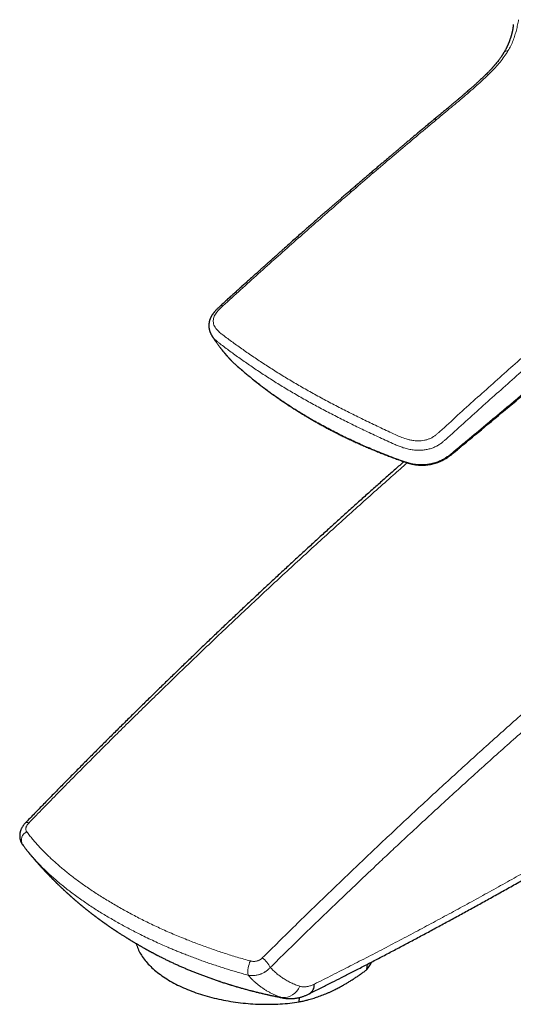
# Model space of a CAD drawing. Header units: millimetres. Extents: x 8 to 727, y 12 to 719.
# Tile 35 of 73: x 514 to 563, y 128 to 226. Entities that reach past the tile are written whole.
import ezdxf

# ---------------------------------------------------------------- set-up
doc = ezdxf.new("R2010")
doc.units = ezdxf.units.MM

msp = doc.modelspace()

# ---------------------------------------------------------------- linework, layer by layer
at = {"color": 252, "linetype": 'Continuous', "lineweight": 0}
msp.add_line((533.103, 194.287), (533.115, 194.271), dxfattribs=at)
at = {"color": 7, "linetype": 'Continuous', "lineweight": 30}
for p, q in [((533.115, 194.271), (533.12, 194.263)), ((527.728, 132.535), (527.801, 132.498)), ((548.579, 131.132), (548.617, 131.668)), ((541.822, 127.915), (541.854, 128.359))]:
    msp.add_line(p, q, dxfattribs=at)
at = {"color": 7, "linetype": 'Continuous', "lineweight": 30, "flags": 128}
msp.add_lwpolyline([(525.571, 133.724), (525.571, 133.722), (525.61, 133.591), (525.653, 133.46), (525.702, 133.33), (525.755, 133.199), (525.814, 133.069), (525.878, 132.94), (525.946, 132.811), (526.02, 132.682), (526.098, 132.554), (526.181, 132.426), (526.269, 132.3), (526.362, 132.174), (526.459, 132.048), (526.562, 131.924), (526.669, 131.8), (526.78, 131.678), (526.896, 131.556), (527.017, 131.436), (527.142, 131.316), (527.271, 131.198), (527.405, 131.081), (527.543, 130.965), (527.686, 130.851), (527.832, 130.738), (527.983, 130.626), (528.137, 130.516), (528.296, 130.407), (528.459, 130.3), (528.625, 130.194), (528.795, 130.09), (528.969, 129.988), (529.147, 129.887), (529.328, 129.789), (529.512, 129.692), (529.7, 129.596), (529.891, 129.503), (530.086, 129.412), (530.284, 129.323), (530.484, 129.235), (530.688, 129.15), (530.894, 129.067), (531.104, 128.986), (531.316, 128.907), (531.53, 128.83), (531.748, 128.756), (531.967, 128.683), (532.189, 128.613), (532.413, 128.546), (532.64, 128.481), (532.868, 128.418), (533.099, 128.357), (533.331, 128.299), (533.565, 128.243), (533.8, 128.19), (534.037, 128.14), (534.276, 128.091), (534.516, 128.046), (534.757, 128.003), (535, 127.962), (535.243, 127.924), (535.487, 127.889), (535.733, 127.856), (535.978, 127.826), (536.225, 127.799), (536.472, 127.774), (536.719, 127.752), (536.967, 127.733), (537.215, 127.716), (537.463, 127.702), (537.711, 127.691), (537.959, 127.683), (538.207, 127.677), (538.454, 127.674), (538.701, 127.673), (538.947, 127.676), (539.193, 127.681), (539.438, 127.689), (539.682, 127.699), (539.925, 127.712), (540.167, 127.728), (540.408, 127.747), (540.647, 127.768), (540.885, 127.792), (541.122, 127.819), (541.357, 127.848), (541.59, 127.88), (541.822, 127.915)], dxfattribs=at)
at = {"color": 252, "linetype": 'Continuous', "lineweight": 0}
for centre, radius, start, end in [((514.688, 145.463), 0.316, 57.37746, 120.8569), ((515.055, 144.021), 0.932, 115.37859, 208.016), ((539.135, 130.915), 2.429, 153.7524, 187.99866), ((536.715, 130.267), 2.472, 25.84925, 54.78695), ((540.205, 130.16), 1.816, 265.75392, 337.69952)]:
    msp.add_arc(centre, radius, start, end, dxfattribs=at)
at = {"color": 7, "linetype": 'Continuous', "lineweight": 30}
for centre, radius, start, end in [((545.239, 133.735), 4.234, 322.06846, 334.19296), ((542.27, 129.63), 1.064, 301.42869, 3.02762)]:
    msp.add_arc(centre, radius, start, end, dxfattribs=at)
at = {"color": 252, "linetype": 'Continuous', "lineweight": 0}
for points, knots in [([(562.638, 222.622), (562.736, 222.795), (562.93, 223.14), (563.154, 223.663), (563.335, 224.184), (563.48, 224.703), (563.598, 225.221), (563.664, 225.563), (563.697, 225.734)], [0, 0, 0, 0, 0.168245, 0.334702, 0.500511, 0.666423, 0.83286, 1, 1, 1, 1]), ([(555.519, 215.791), (556.004, 216.192), (556.972, 216.995), (558.417, 218.208), (559.548, 219.198), (560.37, 219.953), (560.894, 220.461), (561.392, 220.979), (561.855, 221.511), (562.28, 222.058), (562.519, 222.433), (562.638, 222.622)], [0, 0, 0, 0, 0.186824, 0.373632, 0.560589, 0.634011, 0.707282, 0.780372, 0.853356, 0.926442, 1, 1, 1, 1]), ([(562.638, 222.622), (562.6, 222.622), (562.522, 222.623), (562.416, 222.601), (562.324, 222.56), (562.258, 222.51), (562.233, 222.468), (562.224, 222.452)], [0, 0, 0, 0, 0.203589, 0.417566, 0.638808, 0.863499, 1, 1, 1, 1]), ([(534.218, 197.224), (535.393, 198.291), (537.741, 200.424), (541.277, 203.577), (544.822, 206.694), (548.377, 209.768), (551.943, 212.803), (554.327, 214.795), (555.519, 215.791)], [0, 0, 0, 0, 0.1667, 0.33336, 0.499999, 0.666638, 0.833298, 1, 1, 1, 1]), ([(555.519, 215.791), (555.49, 215.8), (555.43, 215.819), (555.351, 215.822), (555.29, 215.809), (555.265, 215.786), (555.255, 215.778)], [0, 0, 0, 0, 0.265392, 0.544552, 0.833361, 1, 1, 1, 1]), ([(543.035, 185.957), (543.206, 185.858), (543.592, 185.638), (544.201, 185.302), (544.861, 184.95), (545.53, 184.606), (546.208, 184.27), (546.894, 183.941), (547.589, 183.621), (548.292, 183.308), (548.957, 183.023), (549.663, 182.731), (550.413, 182.433), (551.255, 182.113), (551.894, 181.88), (552.324, 181.729), (552.543, 181.657), (552.767, 181.59), (552.975, 181.537), (553.165, 181.497), (553.336, 181.468), (553.517, 181.444), (553.711, 181.428), (553.893, 181.42), (554.069, 181.42), (554.238, 181.425), (554.423, 181.439), (554.617, 181.461), (554.819, 181.493), (555.006, 181.531), (555.169, 181.57), (555.329, 181.614), (555.509, 181.671), (555.71, 181.744), (555.907, 181.827), (556.079, 181.91), (556.235, 181.993), (556.375, 182.075), (556.519, 182.167), (556.66, 182.263), (556.82, 182.38), (556.996, 182.519), (557.167, 182.66), (557.324, 182.793), (557.781, 183.174), (558.819, 184.041), (561.672, 186.42), (566.027, 190.049), (571.391, 194.513), (575.219, 197.691), (577.503, 199.591), (578.48, 200.406), (579.461, 201.219), (580.445, 202.03), (581.283, 202.713), (581.973, 203.268), (582.458, 203.646), (582.862, 203.951), (583.179, 204.185), (583.472, 204.394), (583.769, 204.602), (584.072, 204.806), (584.381, 205.006), (584.696, 205.203), (585.017, 205.395), (585.237, 205.519), (585.347, 205.581)], [0, 0, 0, 0, 0.012539, 0.02822, 0.043901, 0.059585, 0.075269, 0.090991, 0.106712, 0.122487, 0.138261, 0.150907, 0.169014, 0.187122, 0.20525, 0.209797, 0.214344, 0.218889, 0.22346, 0.226684, 0.229909, 0.233132, 0.236814, 0.240496, 0.242972, 0.246216, 0.249463, 0.252707, 0.256421, 0.260136, 0.262637, 0.265071, 0.268758, 0.272444, 0.276187, 0.27993, 0.282451, 0.285486, 0.288559, 0.291633, 0.294706, 0.299383, 0.30406, 0.307201, 0.311098, 0.338378, 0.385339, 0.525573, 0.665808, 0.788407, 0.812928, 0.837448, 0.861969, 0.886489, 0.911009, 0.924152, 0.937295, 0.946063, 0.952771, 0.959495, 0.966219, 0.972943, 0.9797, 0.986458, 0.993215, 1, 1, 1, 1]), ([(555.856, 184.733), (557.03, 185.8), (559.378, 187.933), (562.914, 191.086), (566.459, 194.203), (570.014, 197.277), (573.58, 200.312), (575.964, 202.304), (577.157, 203.3)], [0, 0, 0, 0, 0.1667, 0.33336, 0.499999, 0.666638, 0.833298, 1, 1, 1, 1]), ([(577.718, 202.44), (576.527, 201.446), (574.146, 199.459), (570.584, 196.434), (567.032, 193.368), (563.491, 190.259), (559.956, 187.118), (557.606, 184.996), (556.43, 183.935)], [0, 0, 0, 0, 0.166732, 0.333375, 0.499986, 0.66663, 0.833298, 1, 1, 1, 1]), ([(534.209, 194.334), (534.098, 194.42), (533.874, 194.593), (533.616, 194.847), (533.435, 195.093), (533.32, 195.322), (533.261, 195.55), (533.251, 195.771), (533.28, 195.979), (533.348, 196.192), (533.459, 196.407), (533.613, 196.62), (533.798, 196.826), (534.003, 197.027), (534.146, 197.158), (534.218, 197.224)], [0, 0, 0, 0, 0.123479, 0.248287, 0.331268, 0.413967, 0.496967, 0.559699, 0.622411, 0.685067, 0.747936, 0.810724, 0.873491, 0.936654, 1, 1, 1, 1]), ([(534.218, 197.224), (534.19, 197.234), (534.132, 197.255), (534.058, 197.261), (534, 197.252), (533.977, 197.231), (533.968, 197.222)], [0, 0, 0, 0, 0.258779, 0.532205, 0.815923, 1, 1, 1, 1]), ([(533.12, 194.263), (533.168, 194.193), (533.271, 194.043), (533.472, 193.838), (533.695, 193.642), (533.853, 193.52), (533.93, 193.46)], [0, 0, 0, 0, 0.233665, 0.499243, 0.755784, 1, 1, 1, 1]), ([(541.945, 189.222), (541.535, 189.461), (540.716, 189.94), (539.534, 190.67), (538.387, 191.404), (537.281, 192.14), (536.214, 192.876), (535.185, 193.61), (534.535, 194.092), (534.209, 194.334)], [0, 0, 0, 0, 0.1431399, 0.2859746, 0.4286189, 0.5711988, 0.7138523, 0.8567308, 1, 1, 1, 1]), ([(533.93, 193.46), (534.253, 193.216), (534.899, 192.728), (535.924, 191.987), (536.988, 191.246), (538.094, 190.504), (539.241, 189.766), (540.427, 189.033), (541.248, 188.552), (541.659, 188.312)], [0, 0, 0, 0, 0.142885, 0.285511, 0.428043, 0.57063, 0.713407, 0.856494, 1, 1, 1, 1]), ([(543.035, 185.957), (542.889, 186.041), (542.598, 186.211), (542.141, 186.484), (541.663, 186.777), (541.143, 187.105), (540.606, 187.453), (540.053, 187.823), (539.507, 188.2), (538.991, 188.567), (538.503, 188.924), (538.065, 189.253), (537.656, 189.569), (537.188, 189.938), (536.653, 190.373), (536.068, 190.866), (535.625, 191.254), (535.306, 191.538), (535.14, 191.691), (535.052, 191.785), (535.027, 191.811)], [0, 0, 0, 0, 0.049261, 0.098527, 0.156445, 0.214369, 0.280476, 0.346593, 0.412794, 0.479006, 0.537157, 0.595315, 0.644865, 0.694418, 0.77678, 0.856166, 0.929503, 0.958989, 0.988487, 1, 1, 1, 1]), ([(551.128, 183.532), (550.644, 183.754), (549.676, 184.197), (548.263, 184.864), (546.878, 185.536), (545.526, 186.214), (544.204, 186.901), (542.911, 187.598), (542.077, 188.074), (541.659, 188.312)], [0, 0, 0, 0, 0.1428853, 0.2855112, 0.4280431, 0.5706303, 0.7134072, 0.8564943, 1, 1, 1, 1]), ([(541.945, 189.222), (542.362, 188.984), (543.194, 188.51), (544.484, 187.812), (545.803, 187.123), (547.154, 186.44), (548.538, 185.762), (549.951, 185.085), (550.917, 184.635), (551.401, 184.409)], [0, 0, 0, 0, 0.14314, 0.285975, 0.428619, 0.571199, 0.713852, 0.856731, 1, 1, 1, 1]), ([(543.11, 185.891), (543.099, 185.897), (543.07, 185.913), (543.048, 185.94), (543.035, 185.957)], [0, 0, 0, 0, 0.371595, 1, 1, 1, 1]), ([(551.401, 184.409), (551.574, 184.331), (551.923, 184.173), (552.414, 183.996), (552.865, 183.876), (553.266, 183.807), (553.645, 183.783), (553.994, 183.797), (554.306, 183.841), (554.611, 183.917), (554.902, 184.029), (555.169, 184.176), (555.413, 184.348), (555.639, 184.536), (555.784, 184.667), (555.856, 184.733)], [0, 0, 0, 0, 0.1234788, 0.248287, 0.3312684, 0.4139667, 0.4969673, 0.5596987, 0.6224111, 0.6850673, 0.7479362, 0.8107244, 0.8734912, 0.9366543, 1, 1, 1, 1]), ([(556.43, 183.935), (556.353, 183.867), (556.192, 183.725), (555.925, 183.515), (555.615, 183.313), (555.261, 183.136), (554.876, 183.001), (554.48, 182.91), (554.085, 182.862), (553.656, 182.847), (553.201, 182.876), (552.73, 182.956), (552.288, 183.072), (551.876, 183.213), (551.491, 183.368), (551.247, 183.478), (551.128, 183.532)], [0, 0, 0, 0, 0.056762, 0.118471, 0.184281, 0.25411, 0.32484, 0.393478, 0.460546, 0.526167, 0.611005, 0.693382, 0.77382, 0.852204, 0.927921, 1, 1, 1, 1]), ([(552.599, 181.608), (552.126, 181.191), (551.098, 180.287), (549.517, 178.884), (547.857, 177.401), (546.198, 175.909), (544.54, 174.409), (542.884, 172.9), (541.231, 171.384), (539.581, 169.86), (537.934, 168.33), (536.29, 166.79), (534.647, 165.243), (533.006, 163.686), (531.367, 162.121), (529.731, 160.548), (528.148, 159.015), (526.617, 157.523), (525.139, 156.074), (523.786, 154.738), (522.557, 153.52), (521.453, 152.419), (520.351, 151.314), (519.127, 150.082), (517.783, 148.721), (516.319, 147.229), (515.345, 146.229), (514.858, 145.729)], [0, 0, 0, 0, 0.0371146, 0.0805876, 0.1240601, 0.1675518, 0.2110442, 0.2545366, 0.2980284, 0.3414241, 0.3848204, 0.4282167, 0.4716124, 0.5150275, 0.5584432, 0.6018589, 0.645274, 0.6846769, 0.72408, 0.7634829, 0.7930391, 0.8225952, 0.8521436, 0.881692, 0.9211279, 0.9605641, 1, 1, 1, 1]), ([(538.141, 132.287), (538.69, 132.83), (539.789, 133.917), (541.442, 135.538), (543.097, 137.15), (544.756, 138.755), (546.419, 140.351), (548.085, 141.94), (549.754, 143.52), (551.426, 145.09), (553.099, 146.651), (554.774, 148.202), (556.453, 149.744), (558.135, 151.278), (559.82, 152.804), (561.509, 154.32), (563.2, 155.828), (564.843, 157.28), (566.436, 158.679), (567.979, 160.024), (569.396, 161.249), (570.686, 162.358), (571.848, 163.352), (573.011, 164.341), (574.306, 165.436), (575.732, 166.634), (577.291, 167.934), (578.331, 168.795), (578.852, 169.225), (578.852, 169.225)], [0, 0, 0, 0, 0.041407, 0.082815, 0.124223, 0.16563, 0.207055, 0.248481, 0.289907, 0.331332, 0.372669, 0.414007, 0.455345, 0.496682, 0.538038, 0.579394, 0.62075, 0.662106, 0.699639, 0.737172, 0.774706, 0.802859, 0.831013, 0.859159, 0.887305, 0.92487, 0.962435, 0.999999, 1, 1, 1, 1]), ([(579.66, 168.127), (579.075, 167.646), (577.906, 166.682), (576.156, 165.225), (574.409, 163.758), (572.664, 162.281), (570.922, 160.794), (569.183, 159.297), (567.447, 157.791), (565.726, 156.286), (564.021, 154.782), (562.331, 153.281), (560.643, 151.771), (558.958, 150.251), (557.276, 148.723), (555.597, 147.187), (553.921, 145.642), (552.386, 144.217), (550.992, 142.915), (549.46, 141.477), (547.653, 139.767), (545.71, 137.915), (543.91, 136.185), (542.25, 134.58), (540.593, 132.967), (539.491, 131.886), (538.94, 131.345)], [0, 0, 0, 0, 0.042219, 0.084438, 0.126665, 0.168891, 0.211127, 0.253363, 0.295606, 0.337849, 0.379187, 0.420524, 0.461871, 0.503218, 0.544565, 0.585911, 0.627267, 0.668622, 0.699681, 0.730739, 0.78251, 0.834282, 0.875708, 0.917135, 0.958567, 1, 1, 1, 1]), ([(543.332, 129.686), (543.93, 129.985), (545.126, 130.583), (546.918, 131.494), (548.71, 132.414), (550.502, 133.345), (552.293, 134.285), (554.083, 135.234), (555.873, 136.193), (557.662, 137.161), (559.45, 138.137), (561.237, 139.121), (563.022, 140.113), (564.808, 141.114), (566.592, 142.122), (568.376, 143.139), (570.159, 144.163), (572.139, 145.31), (574.315, 146.582), (576.688, 147.983), (579.158, 149.456), (581.725, 151.003), (584.094, 152.446), (586.307, 153.806), (588.364, 155.08), (590.562, 156.452), (592.758, 157.833), (594.222, 158.763), (594.954, 159.228)], [0, 0, 0, 0, 0.034531, 0.069065, 0.103598, 0.138137, 0.172676, 0.207221, 0.241765, 0.276311, 0.310842, 0.345373, 0.379904, 0.414439, 0.448974, 0.483513, 0.518052, 0.552592, 0.598631, 0.64467, 0.69071, 0.74251, 0.794311, 0.828847, 0.871634, 0.914421, 0.957211, 1, 1, 1, 1]), ([(514.858, 145.729), (514.838, 145.707), (514.798, 145.664), (514.739, 145.59), (514.684, 145.508), (514.636, 145.418), (514.601, 145.328), (514.578, 145.241), (514.568, 145.157), (514.57, 145.075), (514.586, 144.999), (514.613, 144.927), (514.641, 144.885), (514.655, 144.864)], [0, 0, 0, 0, 0.073243, 0.146487, 0.241854, 0.33755, 0.432933, 0.527072, 0.621508, 0.71565, 0.810337, 0.905323, 1, 1, 1, 1]), ([(514.655, 144.864), (514.75, 144.74), (514.94, 144.491), (515.251, 144.112), (515.586, 143.724), (515.945, 143.329), (516.309, 142.948), (516.676, 142.582), (517.043, 142.23), (517.42, 141.883), (517.808, 141.54), (518.205, 141.201), (518.613, 140.865), (519.032, 140.532), (519.473, 140.193), (519.939, 139.848), (520.43, 139.498), (520.933, 139.151), (521.449, 138.807), (521.977, 138.468), (522.518, 138.131), (523.071, 137.798), (523.635, 137.468), (524.21, 137.142), (524.795, 136.82), (525.392, 136.501), (526.003, 136.185), (526.628, 135.873), (527.263, 135.567), (527.91, 135.265), (528.571, 134.967), (529.245, 134.674), (529.929, 134.388), (530.589, 134.121), (531.226, 133.872), (531.836, 133.641), (532.453, 133.415), (533.077, 133.194), (533.707, 132.979), (534.344, 132.769), (534.989, 132.564), (535.639, 132.366), (536.294, 132.174), (536.735, 132.051), (536.956, 131.99)], [0, 0, 0, 0, 0.023192, 0.046383, 0.071581, 0.096782, 0.12198, 0.14494, 0.167901, 0.190861, 0.2135, 0.236145, 0.258792, 0.281437, 0.304077, 0.328644, 0.353213, 0.37778, 0.402456, 0.427134, 0.45181, 0.476647, 0.501489, 0.526334, 0.551177, 0.576013, 0.601216, 0.626424, 0.651632, 0.676835, 0.702405, 0.72798, 0.753556, 0.779126, 0.801159, 0.823197, 0.845238, 0.867276, 0.889309, 0.911443, 0.933583, 0.955726, 0.977866, 1, 1, 1, 1]), ([(536.729, 130.577), (536.544, 130.628), (536.175, 130.728), (535.625, 130.885), (535.079, 131.046), (534.536, 131.212), (533.997, 131.383), (533.46, 131.558), (532.925, 131.738), (532.394, 131.923), (531.866, 132.112), (531.343, 132.305), (530.824, 132.502), (530.348, 132.688), (529.914, 132.861), (529.52, 133.022), (529.129, 133.185), (528.635, 133.395), (528.041, 133.655), (527.353, 133.967), (526.676, 134.286), (526.036, 134.599), (525.432, 134.904), (524.863, 135.201), (524.302, 135.502), (523.747, 135.809), (523.197, 136.123), (522.652, 136.443), (522.117, 136.766), (521.585, 137.098), (521.057, 137.439), (520.533, 137.788), (520.02, 138.143), (519.518, 138.503), (519.027, 138.869), (518.547, 139.241), (518.081, 139.617), (517.618, 140.005), (517.16, 140.406), (516.758, 140.774), (516.418, 141.099), (516.134, 141.38), (515.85, 141.67), (515.565, 141.971), (515.283, 142.284), (515.058, 142.541), (514.931, 142.695), (514.891, 142.744)], [0, 0, 0, 0, 0.019258, 0.038517, 0.057774, 0.077078, 0.096382, 0.115685, 0.135177, 0.15467, 0.174162, 0.193696, 0.213232, 0.232766, 0.247971, 0.263176, 0.278389, 0.293602, 0.321309, 0.349017, 0.376775, 0.404534, 0.429026, 0.453518, 0.478043, 0.502567, 0.52761, 0.552652, 0.577726, 0.602801, 0.628924, 0.655057, 0.681279, 0.707513, 0.734094, 0.760675, 0.787302, 0.813929, 0.842413, 0.870897, 0.889925, 0.908954, 0.927982, 0.948773, 0.969566, 0.990358, 1, 1, 1, 1]), ([(527.801, 132.498), (527.925, 132.434), (528.22, 132.283), (528.694, 132.051), (529.224, 131.8), (529.763, 131.555), (530.311, 131.315), (530.868, 131.081), (531.39, 130.871), (531.873, 130.683), (532.317, 130.516), (532.764, 130.352), (533.215, 130.193), (533.668, 130.038), (534.122, 129.888), (534.581, 129.741), (535.121, 129.574), (535.744, 129.39), (536.453, 129.191), (537.17, 129.002), (537.802, 128.845), (538.346, 128.717), (538.799, 128.615), (539.254, 128.516), (539.678, 128.428), (539.951, 128.374), (540.071, 128.35)], [0, 0, 0, 0, 0.034976, 0.08265, 0.130318, 0.178359, 0.2264, 0.274515, 0.32263, 0.359594, 0.396557, 0.433554, 0.47055, 0.507146, 0.543742, 0.58037, 0.616998, 0.672011, 0.727024, 0.782147, 0.83727, 0.871304, 0.905337, 0.939396, 0.973456, 1, 1, 1, 1]), ([(536.956, 131.99), (536.987, 131.982), (537.049, 131.967), (537.154, 131.952), (537.268, 131.945), (537.392, 131.95), (537.514, 131.967), (537.633, 131.995), (537.748, 132.033), (537.857, 132.082), (537.96, 132.141), (538.057, 132.209), (538.113, 132.261), (538.141, 132.287)], [0, 0, 0, 0, 0.076754, 0.153509, 0.249108, 0.345017, 0.440617, 0.533744, 0.627159, 0.720276, 0.813422, 0.906872, 1, 1, 1, 1]), ([(538.94, 131.345), (538.912, 131.314), (538.855, 131.251), (538.753, 131.152), (538.631, 131.048), (538.512, 130.961), (538.389, 130.881), (538.263, 130.808), (538.119, 130.739), (537.985, 130.684), (537.874, 130.645), (537.776, 130.616), (537.663, 130.587), (537.52, 130.558), (537.347, 130.537), (537.201, 130.531), (537.053, 130.533), (536.904, 130.544), (536.788, 130.566), (536.729, 130.577)], [0, 0, 0, 0, 0.051917, 0.103834, 0.174208, 0.245662, 0.28157, 0.350649, 0.419728, 0.472546, 0.525364, 0.560973, 0.596013, 0.6664, 0.737869, 0.810449, 0.846927, 0.92321, 1, 1, 1, 1]), ([(540.071, 128.35), (539.967, 128.385), (539.758, 128.456), (539.453, 128.579), (539.153, 128.715), (538.859, 128.864), (538.572, 129.027), (538.292, 129.203), (538.02, 129.391), (537.756, 129.591), (537.499, 129.805), (537.25, 130.031), (537.008, 130.271), (536.836, 130.456), (536.745, 130.56), (536.729, 130.577)], [0, 0, 0, 0, 0.081659, 0.163332, 0.244992, 0.327145, 0.409312, 0.491465, 0.573168, 0.654884, 0.736587, 0.818796, 0.901019, 0.983229, 1, 1, 1, 1]), ([(538.94, 131.345), (538.989, 131.293), (539.087, 131.19), (539.239, 131.041), (539.395, 130.897), (539.555, 130.758), (539.718, 130.624), (539.885, 130.496), (540.056, 130.373), (540.236, 130.252), (540.424, 130.134), (540.62, 130.02), (540.821, 129.912), (541.026, 129.81), (541.235, 129.715), (541.448, 129.627), (541.664, 129.545), (541.811, 129.496), (541.885, 129.472)], [0, 0, 0, 0, 0.059587, 0.119174, 0.17887, 0.238565, 0.298421, 0.358276, 0.418242, 0.478207, 0.543192, 0.608177, 0.673301, 0.738424, 0.80366, 0.869073, 0.934511, 1, 1, 1, 1]), ([(541.885, 129.472), (541.928, 129.459), (542.013, 129.435), (542.15, 129.415), (542.292, 129.408), (542.437, 129.414), (542.581, 129.432), (542.725, 129.46), (542.873, 129.499), (543.024, 129.55), (543.177, 129.612), (543.281, 129.661), (543.332, 129.686)], [0, 0, 0, 0, 0.102212, 0.204427, 0.308452, 0.41248, 0.508922, 0.605446, 0.701894, 0.801234, 0.900656, 1, 1, 1, 1]), ([(540.256, 128.3), (540.236, 128.304), (540.173, 128.316), (540.112, 128.336), (540.071, 128.35)], [0, 0, 0, 0, 0.313905, 1, 1, 1, 1])]:
    msp.add_open_spline(points, degree=3, knots=knots, dxfattribs=at)
at = {"color": 7, "linetype": 'Continuous', "lineweight": 30}
for points, knots in [([(563.17, 225.248), (563.168, 225.22), (563.162, 225.168), (563.154, 225.093), (563.145, 225.025), (563.137, 224.964), (563.128, 224.908), (563.12, 224.854), (563.11, 224.798), (563.1, 224.741), (563.09, 224.684), (563.079, 224.628), (563.066, 224.566), (563.05, 224.494), (563.031, 224.415), (563.011, 224.332), (562.989, 224.248), (562.967, 224.169), (562.946, 224.098), (562.927, 224.033), (562.906, 223.967), (562.882, 223.893), (562.854, 223.81), (562.827, 223.734), (562.803, 223.669), (562.784, 223.616), (562.762, 223.561), (562.74, 223.504), (562.718, 223.449), (562.697, 223.398), (562.678, 223.354), (562.663, 223.317), (562.652, 223.293), (562.645, 223.278), (562.64, 223.265), (562.631, 223.245), (562.617, 223.214), (562.598, 223.171), (562.573, 223.117), (562.542, 223.052), (562.506, 222.977), (562.463, 222.892), (562.414, 222.797), (562.357, 222.691), (562.293, 222.575), (562.246, 222.495), (562.221, 222.453)], [0, 0, 0, 0, 0.031764, 0.060341, 0.085765, 0.108426, 0.129809, 0.15008, 0.169247, 0.193283, 0.213826, 0.232835, 0.255618, 0.282765, 0.311611, 0.341678, 0.372968, 0.402572, 0.427767, 0.448589, 0.471542, 0.497763, 0.527144, 0.559167, 0.576968, 0.595475, 0.614688, 0.634607, 0.654498, 0.671803, 0.688065, 0.700706, 0.709728, 0.712929, 0.716925, 0.722534, 0.73397, 0.749034, 0.767725, 0.790043, 0.815987, 0.845556, 0.878747, 0.915557, 0.955979, 1, 1, 1, 1]), ([(562.221, 222.453), (562.207, 222.431), (562.182, 222.389), (562.147, 222.332), (562.118, 222.286), (562.096, 222.251), (562.079, 222.225), (562.064, 222.203), (562.039, 222.164), (562, 222.106), (561.946, 222.026), (561.885, 221.939), (561.821, 221.85), (561.752, 221.757), (561.665, 221.643), (561.559, 221.507), (561.434, 221.353), (561.334, 221.235), (561.263, 221.153), (561.223, 221.107), (561.186, 221.065), (561.156, 221.031), (561.134, 221.007), (561.118, 220.989), (561.1, 220.968), (561.073, 220.938), (561.033, 220.895), (560.984, 220.841), (560.923, 220.776), (560.856, 220.704), (560.785, 220.629), (560.714, 220.555), (560.615, 220.453), (560.488, 220.325), (560.336, 220.175), (560.192, 220.036), (560.052, 219.902), (559.911, 219.769), (559.742, 219.612), (559.543, 219.43), (559.312, 219.222), (559.069, 219.006), (558.847, 218.81), (558.645, 218.634), (558.462, 218.475), (558.266, 218.306), (558.056, 218.126), (557.833, 217.936), (557.597, 217.736), (557.346, 217.525), (557.083, 217.303), (556.806, 217.072), (556.518, 216.831), (556.218, 216.582), (555.907, 216.324), (555.584, 216.056), (555.365, 215.873), (555.253, 215.781)], [0, 0, 0, 0, 0.009307, 0.017102, 0.023386, 0.028155, 0.031429, 0.034299, 0.037398, 0.047105, 0.058556, 0.070257, 0.082893, 0.095788, 0.108938, 0.130467, 0.152474, 0.173783, 0.180615, 0.187348, 0.193529, 0.198333, 0.201865, 0.203936, 0.206083, 0.210667, 0.21684, 0.224606, 0.233972, 0.244801, 0.255716, 0.266362, 0.276738, 0.300345, 0.322395, 0.342872, 0.36217, 0.381933, 0.402336, 0.432529, 0.464023, 0.496812, 0.53088, 0.55357, 0.577961, 0.604056, 0.631855, 0.661358, 0.692564, 0.725473, 0.760082, 0.796389, 0.83439, 0.873358, 0.913951, 0.956167, 1, 1, 1, 1]), ([(555.253, 215.781), (555.128, 215.676), (554.882, 215.472), (554.519, 215.169), (554.168, 214.876), (553.829, 214.592), (553.503, 214.32), (553.192, 214.059), (552.893, 213.808), (552.607, 213.568), (552.33, 213.335), (552.063, 213.11), (551.806, 212.893), (551.562, 212.687), (551.329, 212.49), (551.108, 212.303), (550.899, 212.126), (550.709, 211.966), (550.539, 211.821), (550.383, 211.689), (550.23, 211.559), (550.078, 211.429), (549.923, 211.298), (549.767, 211.165), (549.609, 211.03), (549.389, 210.843), (549.106, 210.601), (548.757, 210.303), (548.406, 210.003), (548.053, 209.701), (547.705, 209.401), (547.361, 209.106), (547.023, 208.815), (546.693, 208.53), (546.37, 208.251), (546.071, 207.992), (545.795, 207.752), (545.54, 207.531), (545.296, 207.319), (545.058, 207.112), (544.822, 206.906), (544.533, 206.655), (544.191, 206.356), (543.792, 206.007), (543.387, 205.652), (542.974, 205.289), (542.556, 204.922), (542.113, 204.531), (541.651, 204.124), (541.174, 203.702), (540.708, 203.289), (540.364, 202.984), (540.136, 202.781), (540.019, 202.677), (539.895, 202.567), (539.763, 202.449), (539.623, 202.325), (539.476, 202.194), (539.323, 202.057), (539.161, 201.912), (538.979, 201.75), (538.777, 201.57), (538.553, 201.369), (538.318, 201.159), (538.072, 200.938), (537.814, 200.707), (537.546, 200.466), (537.266, 200.214), (536.975, 199.952), (536.672, 199.679), (536.359, 199.396), (536.034, 199.103), (535.704, 198.805), (535.371, 198.503), (535.034, 198.197), (534.686, 197.882), (534.329, 197.557), (534.088, 197.336), (533.966, 197.225)], [0, 0, 0, 0, 0.017477, 0.0344, 0.050768, 0.066581, 0.081839, 0.096284, 0.110194, 0.123569, 0.136408, 0.148957, 0.160948, 0.172382, 0.183259, 0.193578, 0.203339, 0.212543, 0.220139, 0.227312, 0.23437, 0.241511, 0.248736, 0.256044, 0.263436, 0.270911, 0.286844, 0.303143, 0.31981, 0.336061, 0.352576, 0.3687, 0.384275, 0.400001, 0.415125, 0.429644, 0.442099, 0.454072, 0.465565, 0.476623, 0.487697, 0.4989, 0.517321, 0.536077, 0.555169, 0.574597, 0.594361, 0.614209, 0.63715, 0.659595, 0.681544, 0.702998, 0.708303, 0.713753, 0.719592, 0.725822, 0.732443, 0.739326, 0.746587, 0.754225, 0.762239, 0.77227, 0.782833, 0.793929, 0.805558, 0.81772, 0.830415, 0.843644, 0.857407, 0.871704, 0.886535, 0.901902, 0.917802, 0.933282, 0.949238, 0.965673, 0.982592, 1, 1, 1, 1]), ([(543.109, 185.89), (543.165, 185.858), (543.337, 185.759), (543.638, 185.588), (544.009, 185.382), (544.396, 185.171), (544.79, 184.961), (545.195, 184.75), (545.603, 184.541), (546.015, 184.336), (546.429, 184.133), (546.847, 183.934), (547.268, 183.737), (547.691, 183.544), (548.118, 183.353), (548.548, 183.166), (548.981, 182.982), (549.417, 182.8), (549.856, 182.622), (550.298, 182.447), (550.745, 182.274), (551.196, 182.104), (551.647, 181.938), (551.999, 181.812), (552.237, 181.729), (552.367, 181.683), (552.489, 181.642), (552.617, 181.601), (552.747, 181.562), (552.873, 181.527), (552.995, 181.496), (553.118, 181.468), (553.237, 181.444), (553.356, 181.423), (553.473, 181.406), (553.595, 181.391), (553.721, 181.38), (553.847, 181.373), (553.973, 181.369), (554.099, 181.368), (554.225, 181.371), (554.35, 181.378), (554.475, 181.388), (554.6, 181.401), (554.724, 181.418), (554.849, 181.438), (554.973, 181.461), (555.098, 181.488), (555.222, 181.518), (555.345, 181.552), (555.467, 181.589), (555.587, 181.628), (555.706, 181.671), (555.823, 181.717), (555.938, 181.766), (556.051, 181.817), (556.162, 181.872), (556.271, 181.929), (556.375, 181.988), (556.477, 182.049), (556.578, 182.114), (556.68, 182.182), (556.783, 182.255), (556.888, 182.331), (556.996, 182.414), (557.111, 182.505), (557.233, 182.604), (557.365, 182.714), (557.513, 182.839), (557.697, 182.992), (558.625, 183.765), (560.429, 185.268), (564.024, 188.261), (568.776, 192.214), (573.499, 196.138), (576.831, 198.908), (578.563, 200.346), (579.619, 201.22), (580.362, 201.833), (580.884, 202.262), (581.294, 202.596), (581.641, 202.876), (581.957, 203.127), (582.248, 203.355), (582.519, 203.564), (582.774, 203.757), (583.015, 203.935), (583.244, 204.102), (583.471, 204.264), (583.698, 204.421), (583.926, 204.575), (584.146, 204.721), (584.361, 204.859), (584.571, 204.99), (584.777, 205.114), (584.954, 205.219), (585.063, 205.281), (585.103, 205.304)], [0, 0, 0, 0, 0.0041333, 0.0126507, 0.0220045, 0.0309901, 0.0405664, 0.0501486, 0.0597373, 0.0693324, 0.0789342, 0.0885427, 0.0981581, 0.1077806, 0.1174101, 0.127047, 0.1366912, 0.1463429, 0.1560022, 0.1656692, 0.1753401, 0.1852348, 0.194954, 0.2044514, 0.207823, 0.2101863, 0.2126632, 0.2154591, 0.2180838, 0.2205765, 0.2229637, 0.225265, 0.2277309, 0.2297792, 0.2319523, 0.2342409, 0.2365226, 0.238795, 0.2410562, 0.2433046, 0.2455391, 0.2477585, 0.2499623, 0.2521459, 0.2543353, 0.2565412, 0.2587546, 0.2609733, 0.2631954, 0.2654183, 0.2676394, 0.2698566, 0.272068, 0.2742728, 0.2764701, 0.2786716, 0.2808775, 0.2830817, 0.2852567, 0.2873339, 0.2895315, 0.2917868, 0.2941164, 0.2965338, 0.2990417, 0.3018363, 0.3048183, 0.3080727, 0.3117405, 0.316163, 0.3220157, 0.3820235, 0.452948, 0.5942979, 0.7418356, 0.8102999, 0.846479, 0.8727947, 0.890026, 0.902493, 0.912037, 0.9206806, 0.9283664, 0.9353712, 0.9419509, 0.9480164, 0.9536817, 0.9590281, 0.9641116, 0.9694818, 0.9745995, 0.979498, 0.9842097, 0.98876, 0.9931696, 0.9974555, 1, 1, 1, 1]), ([(533.966, 197.225), (533.923, 197.185), (533.84, 197.109), (533.722, 196.999), (533.617, 196.896), (533.525, 196.802), (533.448, 196.718), (533.389, 196.652), (533.346, 196.6), (533.315, 196.562), (533.287, 196.528), (533.264, 196.497), (533.244, 196.471), (533.224, 196.443), (533.197, 196.405), (533.162, 196.354), (533.122, 196.293), (533.085, 196.231), (533.054, 196.174), (533.026, 196.121), (533.002, 196.072), (532.978, 196.019), (532.951, 195.957), (532.923, 195.881), (532.895, 195.799), (532.87, 195.711), (532.85, 195.623), (532.836, 195.542), (532.826, 195.469), (532.819, 195.403), (532.816, 195.347), (532.814, 195.297), (532.814, 195.246), (532.815, 195.188), (532.819, 195.129), (532.823, 195.076), (532.829, 195.027), (532.836, 194.979), (532.846, 194.925), (532.857, 194.87), (532.87, 194.817), (532.883, 194.77), (532.896, 194.727), (532.91, 194.684), (532.925, 194.642), (532.942, 194.598), (532.958, 194.561), (532.973, 194.526), (532.99, 194.49), (533.012, 194.446), (533.039, 194.393), (533.073, 194.333), (533.099, 194.292), (533.113, 194.269)], [0, 0, 0, 0, 0.045841, 0.088614, 0.127802, 0.163006, 0.193914, 0.220279, 0.235404, 0.2489, 0.260924, 0.271444, 0.280432, 0.288706, 0.299808, 0.318718, 0.340474, 0.360826, 0.379429, 0.396359, 0.411862, 0.426105, 0.447284, 0.471099, 0.496864, 0.524365, 0.553053, 0.577923, 0.599687, 0.620831, 0.639428, 0.651544, 0.667403, 0.686964, 0.706342, 0.723227, 0.737673, 0.752472, 0.770003, 0.788977, 0.806271, 0.821765, 0.835854, 0.849408, 0.864593, 0.879369, 0.894074, 0.903657, 0.916515, 0.932619, 0.951932, 0.974409, 1, 1, 1, 1]), ([(533.115, 194.26), (533.12, 194.252), (533.131, 194.234), (533.147, 194.209), (533.178, 194.162), (533.212, 194.11), (533.251, 194.051), (533.28, 194.006), (533.313, 193.957), (533.346, 193.908), (533.378, 193.86), (533.411, 193.812), (533.444, 193.764), (533.473, 193.721), (533.501, 193.681), (533.532, 193.637), (533.578, 193.571), (533.639, 193.486), (533.708, 193.392), (533.777, 193.297), (533.842, 193.211), (533.907, 193.125), (533.961, 193.054), (534.014, 192.986), (534.056, 192.933), (534.097, 192.881), (534.137, 192.831), (534.178, 192.779), (534.22, 192.728), (534.257, 192.682), (534.294, 192.637), (534.327, 192.598), (534.355, 192.564), (534.379, 192.535), (534.403, 192.507), (534.429, 192.476), (534.456, 192.445), (534.479, 192.418), (534.501, 192.392), (534.525, 192.364), (534.553, 192.331), (534.581, 192.299), (534.606, 192.271), (534.634, 192.239), (534.668, 192.201), (534.706, 192.158), (534.74, 192.121), (534.768, 192.089), (534.794, 192.061), (534.823, 192.029), (534.854, 191.995), (534.883, 191.963), (534.906, 191.938), (534.925, 191.919), (534.941, 191.901), (534.961, 191.88), (534.987, 191.852), (535.01, 191.828), (535.024, 191.813), (535.026, 191.81)], [0, 0, 0, 0, 0.009579, 0.019346, 0.02851, 0.063383, 0.079487, 0.096415, 0.115377, 0.135937, 0.15301, 0.170672, 0.192369, 0.209339, 0.221174, 0.239832, 0.261042, 0.299311, 0.341004, 0.374974, 0.413939, 0.445437, 0.480063, 0.501379, 0.52888, 0.545348, 0.566307, 0.590566, 0.609513, 0.630495, 0.64822, 0.665118, 0.68005, 0.691595, 0.700956, 0.71522, 0.730536, 0.740834, 0.749943, 0.762236, 0.777246, 0.791134, 0.803058, 0.813562, 0.831961, 0.851093, 0.86884, 0.879837, 0.891389, 0.905132, 0.920983, 0.9352, 0.946142, 0.953202, 0.960794, 0.969011, 0.980447, 0.996965, 1, 1, 1, 1]), ([(535.027, 191.81), (535.033, 191.804), (535.052, 191.783), (535.072, 191.763), (535.086, 191.749)], [0, 0, 0, 0, 0.311291, 1, 1, 1, 1]), ([(535.111, 191.724), (535.119, 191.716), (535.159, 191.675), (535.236, 191.602), (535.338, 191.508), (535.436, 191.42), (535.602, 191.272), (535.843, 191.059), (536.164, 190.782), (536.494, 190.502), (536.831, 190.222), (537.172, 189.945), (537.514, 189.672), (537.859, 189.403), (538.207, 189.136), (538.559, 188.872), (538.913, 188.612), (539.271, 188.354), (539.632, 188.099), (539.996, 187.847), (540.363, 187.599), (540.733, 187.353), (541.106, 187.11), (541.482, 186.871), (541.861, 186.634), (542.23, 186.409), (542.594, 186.19), (542.883, 186.021), (543.057, 185.92), (543.108, 185.89)], [0, 0, 0, 0, 0.003385, 0.017079, 0.031985, 0.044997, 0.057869, 0.10086, 0.144331, 0.188766, 0.234266, 0.27891, 0.323526, 0.368113, 0.412672, 0.457202, 0.501706, 0.546183, 0.590633, 0.635058, 0.679457, 0.723832, 0.768184, 0.812511, 0.856817, 0.9011, 0.940789, 0.98236, 1, 1, 1, 1]), ([(552.259, 181.721), (552.191, 181.661), (551.836, 181.349), (551.176, 180.766), (550.273, 179.966), (549.328, 179.125), (548.358, 178.259), (547.371, 177.373), (546.383, 176.484), (545.397, 175.592), (544.411, 174.697), (543.426, 173.799), (542.441, 172.898), (541.457, 171.994), (540.474, 171.087), (539.492, 170.177), (538.511, 169.265), (537.531, 168.349), (536.551, 167.43), (535.572, 166.509), (534.595, 165.585), (533.618, 164.657), (532.642, 163.727), (531.667, 162.794), (530.693, 161.858), (529.72, 160.92), (528.749, 159.978), (527.778, 159.034), (526.809, 158.087), (525.841, 157.137), (524.874, 156.185), (523.908, 155.229), (522.944, 154.271), (521.98, 153.311), (521.019, 152.347), (520.059, 151.381), (519.1, 150.413), (518.186, 149.486), (517.303, 148.586), (516.444, 147.707), (515.54, 146.778), (514.899, 146.118), (514.554, 145.761), (514.527, 145.733)], [0, 0, 0, 0, 0.005378, 0.027802, 0.051727, 0.07611, 0.101973, 0.127836, 0.153698, 0.17956, 0.205421, 0.231281, 0.257139, 0.282995, 0.30885, 0.334702, 0.360552, 0.386399, 0.412243, 0.438084, 0.463922, 0.489756, 0.515589, 0.541418, 0.567244, 0.593066, 0.618884, 0.644696, 0.670503, 0.696305, 0.722101, 0.747891, 0.773674, 0.79945, 0.825219, 0.85098, 0.876734, 0.902479, 0.924668, 0.948053, 0.971994, 0.997827, 1, 1, 1, 1]), ([(542.831, 128.726), (542.88, 128.751), (543.296, 128.958), (544.05, 129.336), (545.072, 129.851), (546.065, 130.355), (547.088, 130.878), (548.174, 131.438), (549.307, 132.025), (550.458, 132.626), (551.617, 133.235), (552.784, 133.853), (553.96, 134.479), (555.145, 135.114), (556.338, 135.759), (557.541, 136.412), (558.754, 137.075), (559.976, 137.747), (561.209, 138.43), (562.453, 139.122), (563.707, 139.825), (564.967, 140.535), (566.229, 141.25), (567.491, 141.97), (568.756, 142.695), (570.023, 143.426), (571.294, 144.164), (572.568, 144.907), (573.845, 145.656), (575.125, 146.411), (576.408, 147.172), (577.694, 147.939), (578.984, 148.712), (580.277, 149.492), (581.573, 150.277), (582.872, 151.069), (584.175, 151.866), (585.482, 152.671), (586.792, 153.481), (588.107, 154.299), (589.425, 155.122), (590.702, 155.924), (591.956, 156.715), (592.833, 157.27), (593.312, 157.575), (593.375, 157.615)], [0, 0, 0, 0, 0.002925, 0.024509, 0.044478, 0.063213, 0.083093, 0.104842, 0.12734, 0.149997, 0.172818, 0.195809, 0.218975, 0.242322, 0.265854, 0.289577, 0.313499, 0.337625, 0.361963, 0.38652, 0.411303, 0.436322, 0.461213, 0.486168, 0.51119, 0.536281, 0.56144, 0.586669, 0.611968, 0.637337, 0.662776, 0.688288, 0.713871, 0.739527, 0.765257, 0.79106, 0.816945, 0.842915, 0.868971, 0.895113, 0.921343, 0.94766, 0.971326, 0.996238, 1, 1, 1, 1]), ([(514.528, 145.734), (514.508, 145.713), (514.466, 145.669), (514.405, 145.598), (514.345, 145.522), (514.288, 145.443), (514.235, 145.362), (514.185, 145.279), (514.14, 145.194), (514.099, 145.108), (514.064, 145.02), (514.033, 144.932), (514.007, 144.844), (513.987, 144.756), (513.972, 144.669), (513.961, 144.582), (513.956, 144.496), (513.955, 144.41), (513.959, 144.326), (513.968, 144.242), (513.981, 144.159), (513.999, 144.078), (514.022, 143.999), (514.048, 143.921), (514.079, 143.846), (514.115, 143.772), (514.154, 143.701), (514.193, 143.639), (514.22, 143.601), (514.232, 143.585)], [0, 0, 0, 0, 0.03517, 0.074927, 0.114999, 0.155351, 0.195923, 0.236608, 0.277259, 0.317737, 0.3579, 0.397624, 0.436815, 0.475209, 0.512688, 0.549896, 0.586779, 0.62334, 0.659589, 0.69554, 0.731211, 0.766624, 0.8018, 0.836764, 0.871542, 0.906158, 0.940641, 0.975016, 1, 1, 1, 1]), ([(514.232, 143.583), (514.283, 143.514), (514.387, 143.374), (514.55, 143.164), (514.67, 143.012), (514.737, 142.93), (514.747, 142.918)], [0, 0, 0, 0, 0.310009, 0.627323, 0.945603, 1, 1, 1, 1]), ([(514.891, 142.744), (514.843, 142.801), (514.791, 142.862), (514.742, 142.924), (514.738, 142.929)], [0, 0, 0, 0, 0.9202682, 1, 1, 1, 1]), ([(514.816, 142.833), (514.816, 142.832), (514.821, 142.826), (514.834, 142.81), (514.856, 142.784), (514.884, 142.75), (514.92, 142.706), (514.961, 142.658), (515.004, 142.606), (515.044, 142.557), (515.086, 142.508), (515.129, 142.456), (515.172, 142.406), (515.211, 142.359), (515.247, 142.316), (515.283, 142.275), (515.32, 142.232), (515.355, 142.191), (515.388, 142.152), (515.417, 142.119), (515.443, 142.088), (515.469, 142.058), (515.498, 142.024), (515.535, 141.982), (515.576, 141.936), (515.617, 141.888), (515.653, 141.847), (515.689, 141.807), (515.732, 141.758), (515.781, 141.702), (515.832, 141.645), (515.88, 141.592), (515.928, 141.538), (515.98, 141.48), (516.032, 141.422), (516.08, 141.37), (516.127, 141.318), (516.178, 141.262), (516.231, 141.204), (516.281, 141.15), (516.33, 141.097), (516.382, 141.041), (516.436, 140.984), (516.486, 140.93), (516.529, 140.884), (516.57, 140.841), (516.609, 140.799), (516.648, 140.758), (516.681, 140.724), (516.708, 140.695), (516.731, 140.671), (516.757, 140.643), (516.791, 140.609), (516.828, 140.569), (516.866, 140.53), (516.899, 140.497), (516.929, 140.466), (516.96, 140.433), (517.004, 140.388), (517.054, 140.337), (517.107, 140.283), (517.156, 140.233), (517.208, 140.18), (517.262, 140.126), (517.315, 140.073), (517.36, 140.028), (517.402, 139.986), (517.44, 139.948), (517.477, 139.911), (517.51, 139.879), (517.54, 139.849), (517.571, 139.819), (517.605, 139.785), (517.642, 139.748), (517.679, 139.713), (517.711, 139.681), (517.742, 139.651), (517.777, 139.618), (517.816, 139.58), (517.856, 139.541), (517.892, 139.506), (517.924, 139.475), (517.957, 139.444), (517.993, 139.409), (518.039, 139.366), (518.088, 139.319), (518.141, 139.269), (518.195, 139.218), (518.25, 139.166), (518.299, 139.12), (518.339, 139.083), (518.373, 139.052), (518.411, 139.016), (518.453, 138.977), (518.493, 138.941), (518.529, 138.907), (518.567, 138.872), (518.61, 138.832), (518.654, 138.793), (518.693, 138.757), (518.729, 138.724), (518.768, 138.689), (518.811, 138.65), (518.853, 138.613), (518.89, 138.579), (518.927, 138.546), (518.968, 138.509), (519.012, 138.47), (519.053, 138.434), (519.09, 138.401), (519.128, 138.367), (519.171, 138.329), (519.212, 138.293), (519.246, 138.264), (519.274, 138.239), (519.306, 138.211), (519.344, 138.178), (519.383, 138.144), (519.418, 138.114), (519.45, 138.086), (519.484, 138.056), (519.525, 138.021), (519.568, 137.985), (519.607, 137.951), (519.645, 137.919), (519.686, 137.884), (519.731, 137.846), (519.773, 137.81), (519.811, 137.778), (519.849, 137.746), (519.889, 137.712), (519.931, 137.677), (519.969, 137.646), (520.002, 137.618), (520.035, 137.59), (520.072, 137.56), (520.112, 137.526), (520.152, 137.494), (520.186, 137.466), (520.219, 137.439), (520.254, 137.41), (520.295, 137.377), (520.335, 137.344), (520.371, 137.314), (520.404, 137.288), (520.439, 137.26), (520.478, 137.228), (520.521, 137.194), (520.56, 137.162), (520.595, 137.134), (520.631, 137.105), (520.672, 137.073), (520.715, 137.039), (520.754, 137.007), (520.79, 136.979), (520.825, 136.951), (520.865, 136.92), (520.911, 136.883), (520.958, 136.847), (521.006, 136.81), (521.054, 136.772), (521.105, 136.733), (521.152, 136.697), (521.194, 136.664), (521.237, 136.631), (521.285, 136.595), (521.335, 136.556), (521.383, 136.52), (521.43, 136.484), (521.478, 136.448), (521.529, 136.41), (521.576, 136.374), (521.618, 136.343), (521.659, 136.312), (521.704, 136.278), (521.752, 136.243), (521.795, 136.211), (521.834, 136.182), (521.873, 136.154), (521.915, 136.123), (521.959, 136.09), (521.999, 136.061), (522.035, 136.035), (522.072, 136.008), (522.116, 135.976), (522.163, 135.943), (522.207, 135.911), (522.247, 135.882), (522.288, 135.852), (522.339, 135.816), (522.394, 135.777), (522.451, 135.736), (522.51, 135.695), (522.574, 135.65), (522.641, 135.603), (522.704, 135.559), (522.76, 135.519), (522.812, 135.484), (522.865, 135.447), (522.925, 135.406), (522.994, 135.358), (523.062, 135.312), (523.12, 135.273), (523.162, 135.244), (523.199, 135.219), (523.235, 135.195), (523.276, 135.167), (523.325, 135.135), (523.379, 135.098), (523.438, 135.059), (523.498, 135.019), (523.558, 134.979), (523.619, 134.939), (523.676, 134.902), (523.729, 134.867), (523.8, 134.821), (523.887, 134.764), (523.988, 134.699), (524.095, 134.63), (524.205, 134.56), (524.322, 134.486), (524.432, 134.417), (524.528, 134.356), (524.616, 134.302), (524.693, 134.254), (524.766, 134.209), (524.834, 134.168), (524.902, 134.126), (524.976, 134.081), (525.053, 134.034), (525.132, 133.986), (525.215, 133.936), (525.304, 133.883), (525.393, 133.83), (525.473, 133.783), (525.554, 133.735), (525.646, 133.681), (525.749, 133.621), (525.849, 133.563), (525.943, 133.509), (526.038, 133.454), (526.139, 133.397), (526.245, 133.337), (526.338, 133.284), (526.415, 133.241), (526.474, 133.208), (526.536, 133.174), (526.608, 133.134), (526.686, 133.09), (526.764, 133.048), (526.832, 133.011), (526.891, 132.978), (526.947, 132.948), (527.006, 132.916), (527.068, 132.883), (527.128, 132.85), (527.188, 132.818), (527.251, 132.785), (527.32, 132.748), (527.394, 132.709), (527.468, 132.67), (527.528, 132.639), (527.573, 132.615), (527.605, 132.599), (527.638, 132.581), (527.677, 132.561), (527.707, 132.545), (527.725, 132.536), (527.728, 132.535)], [0, 0, 0, 0, 0.000142, 0.001426, 0.003636, 0.006301, 0.009199, 0.013789, 0.017598, 0.02122, 0.024974, 0.029192, 0.033401, 0.036765, 0.03997, 0.043507, 0.046595, 0.050079, 0.053128, 0.055678, 0.058012, 0.060328, 0.062811, 0.065938, 0.070269, 0.073965, 0.07713, 0.080126, 0.083616, 0.088818, 0.093483, 0.097394, 0.101481, 0.106521, 0.111377, 0.115325, 0.119185, 0.123952, 0.129025, 0.133249, 0.137113, 0.141895, 0.146973, 0.151316, 0.155136, 0.158308, 0.161985, 0.165433, 0.168463, 0.170497, 0.172478, 0.174564, 0.177303, 0.181116, 0.184362, 0.187104, 0.189526, 0.192123, 0.19521, 0.200887, 0.205016, 0.208772, 0.213358, 0.218531, 0.222817, 0.226697, 0.229903, 0.23344, 0.23655, 0.23926, 0.241671, 0.244238, 0.247019, 0.250387, 0.253689, 0.256226, 0.258557, 0.261394, 0.264924, 0.268427, 0.271544, 0.27395, 0.276417, 0.279632, 0.283137, 0.287715, 0.291993, 0.296281, 0.301006, 0.305743, 0.308332, 0.31087, 0.314079, 0.317889, 0.321218, 0.323772, 0.326866, 0.330549, 0.334369, 0.337498, 0.34012, 0.343234, 0.347004, 0.350526, 0.353365, 0.356078, 0.359485, 0.36338, 0.366707, 0.369373, 0.372326, 0.376009, 0.379667, 0.382243, 0.38399, 0.3865, 0.389859, 0.393147, 0.395856, 0.39814, 0.400842, 0.404088, 0.40787, 0.410953, 0.413581, 0.416799, 0.420665, 0.424133, 0.42692, 0.429619, 0.432994, 0.436432, 0.439452, 0.441931, 0.44429, 0.447182, 0.450584, 0.453759, 0.456394, 0.458678, 0.461413, 0.464688, 0.46802, 0.470813, 0.473115, 0.47569, 0.478804, 0.482385, 0.485441, 0.487916, 0.490536, 0.493748, 0.497339, 0.500399, 0.502884, 0.505413, 0.508518, 0.512071, 0.516065, 0.519228, 0.523016, 0.527128, 0.530774, 0.533653, 0.53672, 0.540503, 0.544488, 0.548074, 0.551399, 0.555058, 0.559089, 0.562744, 0.565685, 0.568488, 0.571987, 0.575869, 0.579132, 0.581773, 0.584487, 0.587775, 0.591294, 0.59427, 0.596692, 0.59931, 0.6025, 0.606389, 0.609677, 0.612324, 0.61525, 0.618792, 0.623459, 0.627459, 0.631476, 0.636383, 0.641461, 0.646284, 0.650249, 0.653775, 0.657624, 0.661853, 0.666869, 0.672763, 0.676565, 0.679539, 0.681901, 0.684523, 0.687494, 0.690664, 0.695134, 0.69929, 0.703553, 0.708145, 0.712251, 0.71658, 0.720452, 0.723824, 0.731768, 0.739189, 0.745534, 0.754775, 0.762786, 0.770518, 0.778232, 0.783315, 0.789201, 0.794577, 0.798773, 0.80363, 0.808976, 0.814549, 0.819946, 0.825764, 0.832028, 0.838735, 0.844475, 0.848888, 0.855842, 0.863763, 0.870544, 0.87693, 0.883547, 0.890462, 0.897841, 0.905644, 0.910025, 0.913811, 0.917892, 0.922962, 0.928752, 0.934178, 0.938988, 0.942778, 0.946509, 0.95043, 0.954965, 0.959343, 0.962787, 0.967253, 0.972212, 0.977133, 0.982357, 0.987314, 0.989418, 0.991508, 0.993825, 0.996368, 0.99943, 1, 1, 1, 1]), ([(527.803, 132.496), (527.839, 132.478), (527.969, 132.411), (528.197, 132.296), (528.502, 132.145), (528.825, 131.989), (529.163, 131.829), (529.503, 131.672), (529.845, 131.518), (530.187, 131.368), (530.53, 131.221), (530.873, 131.077), (531.216, 130.937), (531.564, 130.798), (531.917, 130.662), (532.275, 130.526), (532.635, 130.393), (532.997, 130.263), (533.362, 130.135), (533.728, 130.011), (534.097, 129.888), (534.468, 129.768), (534.841, 129.651), (535.212, 129.538), (535.584, 129.427), (535.955, 129.321), (536.328, 129.216), (536.702, 129.114), (537.078, 129.016), (537.454, 128.92), (537.832, 128.826), (538.211, 128.736), (538.591, 128.648), (538.972, 128.563), (539.356, 128.481), (539.741, 128.401), (540.041, 128.341), (540.213, 128.308), (540.256, 128.3)], [0, 0, 0, 0, 0.009875, 0.035364, 0.061607, 0.09145, 0.121205, 0.150849, 0.18036, 0.20972, 0.238911, 0.267917, 0.296722, 0.325275, 0.354776, 0.384195, 0.413594, 0.442975, 0.472343, 0.501703, 0.531059, 0.560415, 0.589774, 0.619159, 0.647705, 0.676525, 0.705277, 0.733966, 0.762598, 0.791179, 0.819714, 0.848209, 0.876671, 0.905106, 0.933518, 0.962089, 0.990603, 1, 1, 1, 1]), ([(541.822, 127.915), (541.892, 127.929), (542.088, 127.97), (542.411, 128.045), (542.75, 128.133), (543.048, 128.218), (543.305, 128.296), (543.564, 128.381), (543.823, 128.472), (544.084, 128.568), (544.344, 128.671), (544.605, 128.779), (544.868, 128.895), (545.134, 129.018), (545.452, 129.172), (545.819, 129.361), (546.193, 129.567), (546.527, 129.76), (546.82, 129.937), (547.114, 130.121), (547.407, 130.311), (547.7, 130.507), (547.993, 130.71), (548.286, 130.918), (548.481, 131.061), (548.579, 131.132)], [0, 0, 0, 0, 0.032291, 0.090043, 0.147795, 0.186306, 0.224816, 0.263497, 0.302177, 0.340777, 0.379377, 0.417737, 0.456096, 0.49552, 0.534944, 0.595705, 0.656466, 0.699241, 0.74206, 0.784879, 0.827826, 0.870772, 0.913838, 0.956903, 1, 1, 1, 1]), ([(540.256, 128.3), (540.29, 128.293), (540.364, 128.279), (540.479, 128.263), (540.6, 128.251), (540.723, 128.242), (540.848, 128.238), (540.972, 128.238), (541.098, 128.243), (541.225, 128.251), (541.354, 128.265), (541.484, 128.283), (541.615, 128.305), (541.746, 128.332), (541.879, 128.364), (542.012, 128.4), (542.145, 128.442), (542.279, 128.487), (542.414, 128.538), (542.549, 128.593), (542.684, 128.653), (542.778, 128.698), (542.827, 128.723), (542.831, 128.725)], [0, 0, 0, 0, 0.038908, 0.084613, 0.130694, 0.177182, 0.22411, 0.271452, 0.318345, 0.367016, 0.416153, 0.465808, 0.516012, 0.566793, 0.618174, 0.670171, 0.722791, 0.776034, 0.829889, 0.884336, 0.939345, 0.994877, 1, 1, 1, 1])]:
    msp.add_open_spline(points, degree=3, knots=knots, dxfattribs=at)

doc.saveas('drawing.dxf')
